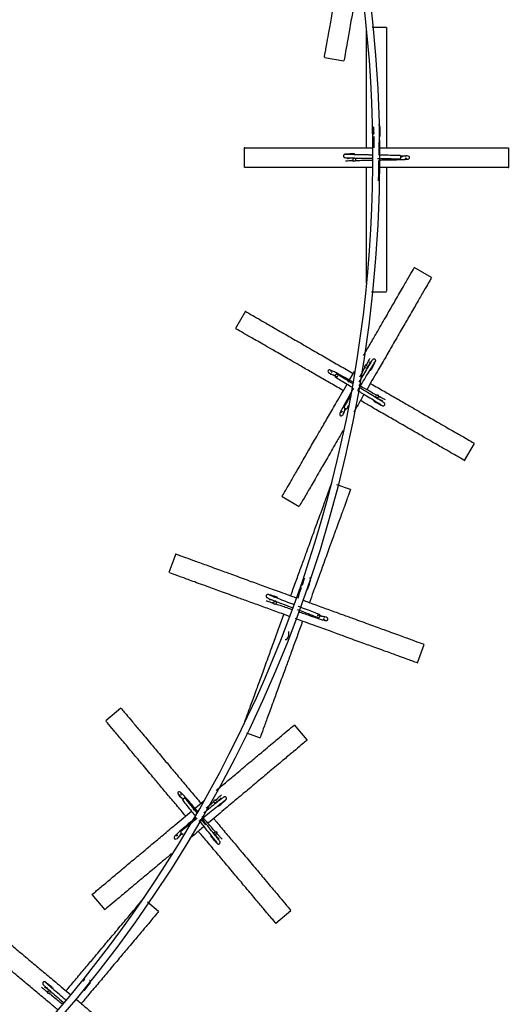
# Model space of a CAD drawing. Header units: millimetres. Extents: x 331 to 1634, y 417 to 1709.
# Tile 77 of 142: x 697 to 771, y 1362 to 1511. Entities that reach past the tile are written whole.
import ezdxf

# ---------------------------------------------------------------- set-up
doc = ezdxf.new("R2010")
doc.units = ezdxf.units.MM

msp = doc.modelspace()

# ---------------------------------------------------------------- linework, layer by layer
at = {"color": 7, "linetype": 'Continuous', "lineweight": 25}
for p, q in [((752.13, 1509.86), (749.98, 1509.86)), ((742.76, 1505.34), (745.71, 1504.82)), ((750.26, 1493.94), (750.12, 1493.61)), ((730.63, 1491.66), (730.63, 1488.66)), ((770.63, 1488.66), (770.63, 1491.66)), ((746.85, 1489.8), (747.17, 1489.65)), ((758.95, 1472.02), (756.35, 1473.52)), ((749.88, 1469.86), (752.13, 1469.86)), ((730.82, 1466.9), (729.32, 1464.3)), ((746.35, 1456.2), (747.28, 1457.81)), ((749.23, 1458.9), (748.94, 1458.69)), ((751.11, 1453.87), (750.9, 1454.16)), ((746.17, 1452.23), (746.47, 1452.72)), ((763.96, 1444.3), (765.46, 1446.9)), ((746.7, 1439.92), (744.65, 1440.66)), ((736.35, 1438.88), (738.95, 1437.38)), ((720.28, 1430.17), (719.25, 1427.35)), ((739.51, 1425.59), (739.26, 1425.34)), ((734.88, 1422.87), (735.14, 1422.62)), ((756.84, 1413.67), (757.86, 1416.49)), ((711.99, 1406.83), (709.69, 1404.9)), ((740.17, 1402.02), (738.25, 1404.32)), ((730.97, 1403.07), (733.02, 1402.33)), ((722.93, 1391.46), (724.5, 1392.78)), ((726.55, 1393.02), (726.21, 1392.92)), ((726.6, 1387.65), (726.5, 1388)), ((707.6, 1378.61), (709.53, 1376.31)), ((717.68, 1376.05), (716.02, 1377.44)), ((735.4, 1374.26), (737.7, 1376.19)), ((700.75, 1364.07), (700.9, 1363.75))]:
    msp.add_line(p, q, dxfattribs=at)
at = {"color": 1, "linetype": 'Continuous', "lineweight": 25}
msp.add_line((724.85, 1389.17), (724.14, 1390.01), dxfattribs=at)
at = {"color": 7, "linetype": 'Continuous', "lineweight": 25, "flags": 128}
for points in [[(747.09, 1489.86), (747.11, 1489.95), (747.15, 1490.04), (747.2, 1490.09), (747.27, 1490.11), (747.34, 1490.09), (747.4, 1490.04), (747.43, 1489.95), (747.44, 1489.86), (747.43, 1489.76), (747.39, 1489.68), (747.33, 1489.63), (747.27, 1489.61), (747.2, 1489.63), (747.14, 1489.68), (747.1, 1489.76), (747.09, 1489.86)], [(749.16, 1458.66), (749.24, 1458.6), (749.29, 1458.52), (749.31, 1458.45), (749.29, 1458.38), (749.24, 1458.33), (749.16, 1458.31), (749.07, 1458.31), (748.99, 1458.35), (748.91, 1458.41), (748.86, 1458.49), (748.84, 1458.56), (748.86, 1458.63), (748.91, 1458.68), (748.98, 1458.7), (749.07, 1458.7), (749.16, 1458.66)], [(750.87, 1453.94), (750.81, 1453.86), (750.73, 1453.81), (750.65, 1453.79), (750.59, 1453.81), (750.54, 1453.86), (750.51, 1453.94), (750.52, 1454.03), (750.56, 1454.11), (750.62, 1454.19), (750.69, 1454.24), (750.77, 1454.26), (750.84, 1454.24), (750.89, 1454.19), (750.91, 1454.12), (750.9, 1454.03), (750.87, 1453.94)], [(735.13, 1422.84), (735.18, 1422.93), (735.24, 1422.99), (735.32, 1423.02), (735.39, 1423.02), (735.44, 1422.98), (735.48, 1422.91), (735.48, 1422.82), (735.46, 1422.72), (735.42, 1422.64), (735.35, 1422.58), (735.28, 1422.54), (735.21, 1422.55), (735.15, 1422.59), (735.12, 1422.66), (735.11, 1422.75), (735.13, 1422.84)], [(726.41, 1392.82), (726.46, 1392.73), (726.48, 1392.65), (726.47, 1392.57), (726.43, 1392.51), (726.36, 1392.48), (726.29, 1392.49), (726.21, 1392.52), (726.13, 1392.59), (726.08, 1392.67), (726.06, 1392.76), (726.07, 1392.84), (726.11, 1392.9), (726.18, 1392.93), (726.25, 1392.92), (726.33, 1392.88), (726.41, 1392.82)], [(726.39, 1387.8), (726.31, 1387.75), (726.22, 1387.73), (726.14, 1387.74), (726.09, 1387.78), (726.06, 1387.84), (726.06, 1387.92), (726.1, 1388), (726.17, 1388.07), (726.25, 1388.12), (726.34, 1388.14), (726.41, 1388.13), (726.47, 1388.09), (726.5, 1388.03), (726.5, 1387.95), (726.46, 1387.87), (726.39, 1387.8)], [(700.97, 1363.96), (701.04, 1364.03), (701.13, 1364.06), (701.21, 1364.07), (701.27, 1364.04), (701.31, 1363.98), (701.32, 1363.9), (701.29, 1363.82), (701.24, 1363.73), (701.17, 1363.67), (701.09, 1363.63), (701.01, 1363.63), (700.94, 1363.66), (700.9, 1363.72), (700.9, 1363.79), (700.92, 1363.88), (700.97, 1363.96)]]:
    msp.add_lwpolyline(points, dxfattribs=at)
at = {"color": 7, "linetype": 'Continuous', "lineweight": 25}
msp.add_circle((551.08, 1490.27), 200, dxfattribs=at)
for centre, radius, start, end in [((551.08, 1490.27), 199, 296.5514, 53.3839), ((751.03, 1493.53), 0.174, 286.2605, 356.9827), ((747.25, 1490.56), 0.174, 16.2605, 86.9827), ((749.69, 1458.17), 0.174, 256.2605, 326.9827), ((750.38, 1453.41), 0.174, 166.2605, 236.9827), ((735.52, 1423.45), 0.174, 356.2605, 66.9827), ((740.09, 1424.95), 0.174, 266.2605, 336.9827), ((726.73, 1392.18), 0.174, 236.2605, 306.9827), ((725.75, 1387.47), 0.174, 146.2605, 216.9827), ((701.55, 1364.39), 0.174, 336.2605, 46.9827), ((706.35, 1364.25), 0.174, 246.2605, 316.9827)]:
    msp.add_arc(centre, radius, start, end, dxfattribs=at)
for points, knots in [([(742.77, 1505.41), (742.77, 1505.39), (742.74, 1505.21), (742.84, 1505.8), (743.02, 1506.83), (743.23, 1508.05), (743.54, 1509.77), (743.93, 1511.96), (744.36, 1514.4), (744.77, 1516.73), (745.19, 1519.15), (745.65, 1521.72), (745.98, 1523.63), (746.17, 1524.68)], [0, 0, 0, 0, 0.026191, 0.206838, 0.299923, 0.392985, 0.505233, 0.619786, 0.703004, 0.788186, 0.852414, 0.918323, 1, 1, 1, 1]), ([(748.05, 1518.08), (748.05, 1518.07), (747.92, 1517.36), (747.64, 1515.76), (747.22, 1513.4), (746.77, 1510.84), (746.36, 1508.51), (746, 1506.44), (745.75, 1505.05), (745.73, 1504.94), (745.72, 1504.89)], [0, 0, 0, 0, 0.00107, 0.072069, 0.177889, 0.286702, 0.44096, 0.599481, 0.812356, 1, 1, 1, 1]), ([(752.13, 1509.79), (752.13, 1509.81), (752.13, 1509.99), (752.13, 1509.4), (752.13, 1508.35), (752.13, 1507.11), (752.13, 1505.36), (752.13, 1503.14), (752.13, 1500.66), (752.13, 1498.29), (752.13, 1495.83), (752.13, 1493.69), (752.13, 1492.24), (752.13, 1491.66)], [0, 0, 0, 0, 0.027196, 0.214776, 0.311434, 0.408068, 0.524624, 0.643573, 0.729985, 0.818437, 0.885129, 0.953568, 1, 1, 1, 1]), ([(749.13, 1491.66), (749.13, 1491.8), (749.13, 1492.72), (749.13, 1494.34), (749.13, 1496.47), (749.13, 1498.77), (749.13, 1501.15), (749.13, 1503.75), (749.13, 1506.11), (749.13, 1508.21), (749.13, 1509.63), (749.13, 1509.74), (749.13, 1509.79)], [0, 0, 0, 0, 0.011611, 0.072685, 0.133011, 0.194632, 0.286475, 0.380916, 0.514799, 0.652383, 0.837141, 1, 1, 1, 1]), ([(751.14, 1494.91), (751.14, 1494.93), (751.13, 1494.98), (751.1, 1495.05), (751.06, 1495.1), (751, 1495.14), (750.96, 1495.15), (750.93, 1495.15)], [0, 0, 0, 0, 0.209034, 0.405354, 0.583855, 0.742919, 1, 1, 1, 1]), ([(750.15, 1494.86), (750.15, 1494.81), (750.16, 1494.72), (750.18, 1494.37), (750.19, 1493.98), (750.19, 1493.78)], [0, 0, 0, 0, 0.354693, 0.6775, 1, 1, 1, 1]), ([(751.02, 1490.54), (751.03, 1490.82), (751.04, 1491.59), (751.06, 1492.76), (751.08, 1493.9), (751.11, 1494.71), (751.13, 1494.83), (751.14, 1494.89)], [0, 0, 0, 0, 0.12233, 0.329473, 0.544846, 0.768382, 1, 1, 1, 1]), ([(751.2, 1493.52), (751.2, 1493.74), (751.19, 1494.16), (751.17, 1494.6), (751.15, 1494.88), (751.14, 1494.92), (751.14, 1494.93)], [0, 0, 0, 0, 0.251313, 0.502914, 0.754761, 1, 1, 1, 1]), ([(750.21, 1493.37), (750.21, 1493.07), (750.22, 1492.56), (750.23, 1491.93), (750.24, 1491.66)], [0, 0, 0, 0, 0.567772, 1, 1, 1, 1]), ([(730.7, 1491.66), (730.67, 1491.66), (730.54, 1491.66), (730.96, 1491.66), (731.8, 1491.66), (733.22, 1491.66), (735.13, 1491.66), (737.36, 1491.66), (739.83, 1491.66), (742.21, 1491.66), (744.66, 1491.66), (747.16, 1491.66), (748.97, 1491.66), (749.93, 1491.66)], [0, 0, 0, 0, 0.026416, 0.149677, 0.273285, 0.3964, 0.510841, 0.625135, 0.710112, 0.794968, 0.860621, 0.926208, 1, 1, 1, 1]), ([(745.88, 1490.67), (745.85, 1490.67), (745.8, 1490.67), (745.74, 1490.63), (745.69, 1490.59), (745.65, 1490.53), (745.63, 1490.46), (745.63, 1490.39), (745.65, 1490.31), (745.7, 1490.23), (745.78, 1490.18), (745.85, 1490.17), (745.88, 1490.17)], [0, 0, 0, 0, 0.0902693, 0.1750483, 0.2521321, 0.3208228, 0.434877, 0.5299917, 0.6342436, 0.7508183, 0.8752287, 1, 1, 1, 1]), ([(747.26, 1490.73), (747.05, 1490.73), (746.63, 1490.72), (746.19, 1490.7), (745.9, 1490.69), (745.87, 1490.67), (745.85, 1490.67)], [0, 0, 0, 0, 0.251313, 0.502914, 0.754761, 1, 1, 1, 1]), ([(749.96, 1490.56), (749.77, 1490.56), (749.1, 1490.57), (748.02, 1490.59), (746.89, 1490.62), (746.08, 1490.64), (745.96, 1490.66), (745.9, 1490.67)], [0, 0, 0, 0, 0.084672, 0.300702, 0.525317, 0.758444, 1, 1, 1, 1]), ([(754.15, 1490.48), (753.86, 1490.49), (753.25, 1490.5), (752.16, 1490.52), (751.38, 1490.53), (751.02, 1490.54)], [0, 0, 0, 0, 0.340296, 0.696954, 1, 1, 1, 1]), ([(751.04, 1491.66), (751.65, 1491.66), (753.03, 1491.66), (755.11, 1491.66), (757.24, 1491.66), (759.54, 1491.66), (761.91, 1491.66), (764.51, 1491.66), (766.88, 1491.66), (768.98, 1491.66), (770.39, 1491.66), (770.5, 1491.66), (770.56, 1491.66)], [0, 0, 0, 0, 0.046692, 0.105598, 0.163783, 0.223218, 0.3118, 0.402889, 0.53202, 0.664721, 0.842921, 1, 1, 1, 1]), ([(745.86, 1490.17), (745.89, 1490.16), (745.97, 1490.15), (746.49, 1490.13), (747.33, 1490.11), (748.49, 1490.08), (749.43, 1490.07), (749.94, 1490.06), (749.97, 1490.06)], [0, 0, 0, 0, 0.18017, 0.368919, 0.566191, 0.772032, 0.986389, 1, 1, 1, 1]), ([(745.92, 1489.68), (745.97, 1489.69), (746.07, 1489.7), (746.41, 1489.71), (746.81, 1489.72), (747, 1489.73)], [0, 0, 0, 0, 0.354693, 0.6775, 1, 1, 1, 1]), ([(747.28, 1490.11), (746.91, 1490.08), (746.46, 1490.05), (746.3, 1489.99), (746.27, 1489.98)], [0, 0, 0, 0, 0.816753, 1, 1, 1, 1]), ([(747.42, 1489.74), (747.71, 1489.74), (748.25, 1489.76), (749.13, 1489.77), (749.71, 1489.78), (749.98, 1489.79)], [0, 0, 0, 0, 0.39645, 0.713133, 1, 1, 1, 1]), ([(750.77, 1490.04), (750.97, 1490.04), (751.7, 1490.03), (752.94, 1490.01), (753.73, 1489.99), (754.14, 1489.98)], [0, 0, 0, 0, 0.1630301, 0.5739678, 1, 1, 1, 1]), ([(750.95, 1486.63), (750.95, 1486.93), (750.97, 1487.53), (750.99, 1488.64), (751, 1489.43), (751.01, 1489.8)], [0, 0, 0, 0, 0.336663, 0.689513, 1, 1, 1, 1]), ([(751.01, 1489.8), (751.31, 1489.81), (751.93, 1489.82), (753.14, 1489.84), (754.22, 1489.86), (755.03, 1489.9), (755.42, 1489.93), (755.58, 1490.03), (755.62, 1490.09), (755.63, 1490.16), (755.63, 1490.19), (755.62, 1490.25), (755.56, 1490.35), (755.14, 1490.52), (754.66, 1490.36), (754.34, 1490.24)], [0, 0, 0, 0, 0.090722, 0.18646, 0.384515, 0.493334, 0.60922, 0.689217, 0.70793, 0.712509, 0.715654, 0.720788, 0.762097, 0.836017, 1, 1, 1, 1]), ([(754.14, 1489.98), (754.16, 1489.98), (754.2, 1489.99), (754.25, 1490.03), (754.3, 1490.08), (754.32, 1490.15), (754.33, 1490.21), (754.33, 1490.23)], [0, 0, 0, 0, 0.21019, 0.409599, 0.590424, 0.819162, 1, 1, 1, 1]), ([(755.12, 1490.33), (755.12, 1490.34), (755.11, 1490.39), (754.89, 1490.37), (754.53, 1490.37), (754.38, 1490.37)], [0, 0, 0, 0, 0.108196, 0.620972, 1, 1, 1, 1]), ([(754.93, 1490.13), (754.99, 1490.11), (755.14, 1490.06), (755.22, 1489.97), (755.21, 1489.96), (755.21, 1489.96)], [0, 0, 0, 0, 0.322266, 0.840875, 1, 1, 1, 1]), ([(750.01, 1488.66), (749.46, 1488.66), (748.14, 1488.66), (746.12, 1488.66), (744.01, 1488.66), (741.7, 1488.66), (739.33, 1488.66), (736.72, 1488.66), (734.37, 1488.66), (732.25, 1488.66), (730.85, 1488.66), (730.75, 1488.66), (730.7, 1488.66)], [0, 0, 0, 0, 0.042478, 0.100881, 0.159978, 0.219118, 0.309354, 0.399734, 0.531236, 0.662949, 0.844588, 1, 1, 1, 1]), ([(749.13, 1471.18), (749.13, 1471.61), (749.13, 1472.45), (749.13, 1474.37), (749.13, 1476.6), (749.13, 1479.07), (749.13, 1481.45), (749.13, 1483.89), (749.13, 1486.23), (749.13, 1487.87), (749.13, 1488.66)], [0, 0, 0, 0, 0.167581, 0.328919, 0.490049, 0.609849, 0.729478, 0.822034, 0.914498, 1, 1, 1, 1]), ([(770.56, 1488.66), (770.58, 1488.66), (770.76, 1488.66), (770.16, 1488.66), (769.12, 1488.66), (767.88, 1488.66), (766.13, 1488.66), (763.91, 1488.66), (761.43, 1488.66), (759.06, 1488.66), (756.6, 1488.66), (754, 1488.66), (752.06, 1488.66), (750.99, 1488.66)], [0, 0, 0, 0, 0.026191, 0.206838, 0.299923, 0.392985, 0.505233, 0.619786, 0.703004, 0.788186, 0.852414, 0.918323, 1, 1, 1, 1]), ([(752.13, 1488.66), (752.13, 1488.3), (752.13, 1487.19), (752.13, 1485.36), (752.13, 1483.24), (752.13, 1480.93), (752.13, 1478.56), (752.13, 1475.95), (752.13, 1473.6), (752.13, 1471.49), (752.13, 1470.09), (752.13, 1469.98), (752.13, 1469.93)], [0, 0, 0, 0, 0.027915, 0.087206, 0.147202, 0.207241, 0.29885, 0.390605, 0.524107, 0.657823, 0.842224, 1, 1, 1, 1]), ([(748.68, 1460.22), (749, 1460.79), (749.69, 1461.98), (750.82, 1463.93), (752, 1465.98), (753.31, 1468.24), (754.48, 1470.28), (755.54, 1472.11), (756.24, 1473.32), (756.3, 1473.41), (756.32, 1473.46)], [0, 0, 0, 0, 0.060866, 0.126984, 0.227867, 0.328911, 0.475928, 0.623181, 0.826252, 1, 1, 1, 1]), ([(758.92, 1471.96), (758.93, 1471.98), (758.99, 1472.09), (758.79, 1471.73), (758.37, 1471), (757.66, 1469.77), (756.7, 1468.11), (755.58, 1466.18), (754.35, 1464.04), (753.16, 1461.98), (751.94, 1459.86), (750.64, 1457.61), (749.68, 1455.95), (749.15, 1455.03)], [0, 0, 0, 0, 0.026209, 0.148504, 0.271142, 0.393292, 0.506836, 0.620235, 0.704546, 0.788736, 0.853874, 0.918947, 1, 1, 1, 1]), ([(730.88, 1466.86), (730.86, 1466.87), (730.75, 1466.94), (731.11, 1466.73), (731.84, 1466.31), (733.07, 1465.6), (734.73, 1464.64), (736.66, 1463.53), (738.8, 1462.29), (740.86, 1461.1), (742.98, 1459.88), (745, 1458.71), (746.42, 1457.89), (747.1, 1457.5)], [0, 0, 0, 0, 0.026768, 0.15167, 0.276924, 0.401679, 0.517644, 0.633461, 0.71957, 0.805556, 0.872083, 0.938543, 1, 1, 1, 1]), ([(745.6, 1454.9), (745.3, 1455.08), (744.33, 1455.63), (742.74, 1456.55), (740.91, 1457.61), (738.91, 1458.76), (736.86, 1459.95), (734.6, 1461.25), (732.56, 1462.43), (730.73, 1463.48), (729.52, 1464.18), (729.43, 1464.24), (729.38, 1464.26)], [0, 0, 0, 0, 0.027915, 0.087206, 0.147202, 0.207241, 0.29885, 0.390605, 0.524107, 0.657823, 0.842224, 1, 1, 1, 1]), ([(747.79, 1454.91), (747.83, 1454.98), (748.1, 1455.44), (748.64, 1456.34), (749.33, 1457.48), (749.92, 1458.45), (750.35, 1459.15), (750.42, 1459.24), (750.46, 1459.28)], [0, 0, 0, 0, 0.03211, 0.210948, 0.397176, 0.590803, 0.791768, 1, 1, 1, 1]), ([(750.05, 1459.57), (750.03, 1459.54), (749.98, 1459.49), (749.7, 1459.04), (749.26, 1458.33), (748.67, 1457.36), (748.21, 1456.59), (747.98, 1456.21)], [0, 0, 0, 0, 0.185153, 0.379122, 0.581849, 0.793382, 1, 1, 1, 1]), ([(749.59, 1459.76), (749.57, 1459.71), (749.53, 1459.63), (749.37, 1459.32), (749.18, 1458.97), (749.09, 1458.8)], [0, 0, 0, 0, 0.354693, 0.6775, 1, 1, 1, 1]), ([(749.29, 1458.37), (749.45, 1458.71), (749.65, 1459.11), (749.67, 1459.27), (749.68, 1459.3)], [0, 0, 0, 0, 0.816753, 1, 1, 1, 1]), ([(749.83, 1458.07), (749.94, 1458.26), (750.14, 1458.63), (750.34, 1459.02), (750.47, 1459.27), (750.48, 1459.31), (750.48, 1459.32)], [0, 0, 0, 0, 0.251313, 0.502914, 0.754761, 1, 1, 1, 1]), ([(750.47, 1459.3), (750.48, 1459.32), (750.51, 1459.37), (750.51, 1459.44), (750.5, 1459.51), (750.47, 1459.57), (750.42, 1459.63), (750.35, 1459.66), (750.27, 1459.68), (750.18, 1459.67), (750.09, 1459.63), (750.05, 1459.58), (750.03, 1459.55)], [0, 0, 0, 0, 0.0902693, 0.1750483, 0.2521321, 0.3208228, 0.434877, 0.5299917, 0.6342436, 0.7508183, 0.8752287, 1, 1, 1, 1]), ([(747.22, 1456.1), (747.05, 1456.2), (746.6, 1456.45), (745.63, 1456.98), (744.7, 1457.5), (743.97, 1457.88), (743.62, 1458.04), (743.43, 1458.04), (743.36, 1458), (743.32, 1457.94), (743.31, 1457.92), (743.29, 1457.87), (743.29, 1457.74), (743.57, 1457.37), (744.09, 1457.28), (744.45, 1457.22)], [0, 0, 0, 0, 0.059204, 0.15739, 0.360508, 0.472109, 0.590957, 0.673, 0.692191, 0.696887, 0.700113, 0.705378, 0.747743, 0.823554, 1, 1, 1, 1]), ([(743.94, 1457.62), (743.9, 1457.67), (743.8, 1457.79), (743.77, 1457.9), (743.78, 1457.91), (743.78, 1457.91)], [0, 0, 0, 0, 0.322266, 0.840875, 1, 1, 1, 1]), ([(748.89, 1458.43), (748.75, 1458.18), (748.5, 1457.72), (748.2, 1457.18), (748.07, 1456.94)], [0, 0, 0, 0, 0.567772, 1, 1, 1, 1]), ([(743.67, 1457.54), (743.67, 1457.54), (743.65, 1457.49), (743.9, 1457.37), (744.25, 1457.17), (744.56, 1457), (744.64, 1456.95)], [0, 0, 0, 0, 0.0845692, 0.4853707, 0.8661065, 1, 1, 1, 1]), ([(744.41, 1457.24), (744.4, 1457.22), (744.38, 1457.17), (744.36, 1457.09), (744.37, 1457.02), (744.4, 1456.97), (744.44, 1456.92), (744.5, 1456.91), (744.56, 1456.91), (744.63, 1456.94), (744.69, 1456.99), (744.73, 1457.05), (744.76, 1457.09), (744.76, 1457.12), (744.76, 1457.12)], [0, 0, 0, 0, 0.082845, 0.187634, 0.270474, 0.361827, 0.458119, 0.554411, 0.645764, 0.728603, 0.833392, 0.916238, 0.999083, 1, 1, 1, 1]), ([(744.7, 1457.36), (744.68, 1457.37), (744.64, 1457.38), (744.58, 1457.38), (744.51, 1457.35), (744.45, 1457.3), (744.42, 1457.26), (744.41, 1457.24)], [0, 0, 0, 0, 0.21019, 0.409599, 0.590424, 0.819162, 1, 1, 1, 1]), ([(744.44, 1456.93), (744.69, 1456.78), (745.21, 1456.46), (746.09, 1455.93), (746.7, 1455.57), (746.94, 1455.42)], [0, 0, 0, 0, 0.36205, 0.741507, 1, 1, 1, 1]), ([(747.02, 1455.96), (746.59, 1456.21), (745.71, 1456.74), (745.05, 1457.15), (744.7, 1457.36)], [0, 0, 0, 0, 0.482805, 1, 1, 1, 1]), ([(736.39, 1438.94), (736.38, 1438.92), (736.29, 1438.76), (736.59, 1439.28), (737.11, 1440.18), (737.73, 1441.25), (738.6, 1442.77), (739.71, 1444.7), (740.95, 1446.84), (742.14, 1448.89), (743.37, 1451.02), (744.67, 1453.28), (745.64, 1454.95), (746.17, 1455.88)], [0, 0, 0, 0, 0.026191, 0.206838, 0.299923, 0.392985, 0.505233, 0.619786, 0.703004, 0.788186, 0.852414, 0.918323, 1, 1, 1, 1]), ([(747.15, 1455.29), (747.01, 1455.03), (746.71, 1454.48), (746.12, 1453.42), (745.6, 1452.49), (745.22, 1451.76), (745.06, 1451.41), (745.06, 1451.23), (745.1, 1451.15), (745.16, 1451.11), (745.18, 1451.1), (745.23, 1451.08), (745.36, 1451.08), (745.73, 1451.37), (745.82, 1451.88), (745.88, 1452.24)], [0, 0, 0, 0, 0.089997, 0.184969, 0.381439, 0.489387, 0.604346, 0.683703, 0.702266, 0.706808, 0.709929, 0.715021, 0.756, 0.829329, 1, 1, 1, 1]), ([(747.79, 1454.91), (748.03, 1454.77), (748.69, 1454.37), (749.69, 1453.77), (750.66, 1453.18), (751.35, 1452.75), (751.45, 1452.68), (751.49, 1452.64)], [0, 0, 0, 0, 0.1223299, 0.3294726, 0.5448458, 0.768382, 1, 1, 1, 1]), ([(750.64, 1454.21), (750.38, 1454.35), (749.92, 1454.6), (749, 1455.11), (748.34, 1455.48), (747.95, 1455.7)], [0, 0, 0, 0, 0.335628, 0.603727, 1, 1, 1, 1]), ([(751.78, 1453.05), (751.75, 1453.07), (751.69, 1453.12), (751.25, 1453.4), (750.53, 1453.84), (749.54, 1454.44), (748.66, 1454.97), (748.15, 1455.28), (748.04, 1455.34)], [0, 0, 0, 0, 0.1733961, 0.3550481, 0.5449023, 0.7430041, 0.9493018, 1, 1, 1, 1]), ([(749.7, 1456), (749.83, 1455.92), (750.62, 1455.46), (752.03, 1454.65), (753.87, 1453.59), (755.86, 1452.44), (757.92, 1451.25), (760.17, 1449.95), (762.22, 1448.77), (764.04, 1447.72), (765.26, 1447.01), (765.36, 1446.96), (765.4, 1446.93)], [0, 0, 0, 0, 0.011611, 0.072685, 0.133011, 0.194632, 0.286475, 0.380916, 0.514799, 0.652383, 0.837141, 1, 1, 1, 1]), ([(746.78, 1454.22), (746.65, 1454), (746.25, 1453.33), (745.95, 1452.83), (745.74, 1452.49)], [0, 0, 0, 0, 0.324729, 1, 1, 1, 1]), ([(748.75, 1454.34), (748.44, 1453.81), (747.91, 1452.89), (747.41, 1452.02), (747.19, 1451.65)], [0, 0, 0, 0, 0.5809263, 1, 1, 1, 1]), ([(763.9, 1444.33), (763.92, 1444.32), (764.08, 1444.23), (763.56, 1444.53), (762.66, 1445.05), (761.59, 1445.67), (760.07, 1446.55), (758.14, 1447.66), (756, 1448.9), (753.95, 1450.08), (751.82, 1451.31), (749.96, 1452.38), (748.71, 1453.1), (748.2, 1453.4)], [0, 0, 0, 0, 0.027196, 0.214776, 0.311434, 0.408068, 0.524624, 0.643573, 0.729985, 0.818437, 0.885129, 0.953568, 1, 1, 1, 1]), ([(750.28, 1453.27), (750.47, 1453.16), (750.84, 1452.96), (751.23, 1452.76), (751.48, 1452.63), (751.52, 1452.62), (751.53, 1452.62)], [0, 0, 0, 0, 0.251313, 0.502914, 0.754761, 1, 1, 1, 1]), ([(750.58, 1453.81), (750.91, 1453.65), (751.32, 1453.45), (751.48, 1453.43), (751.51, 1453.42)], [0, 0, 0, 0, 0.816753, 1, 1, 1, 1]), ([(751.97, 1453.51), (751.92, 1453.53), (751.83, 1453.57), (751.53, 1453.73), (751.18, 1453.92), (751.01, 1454.01)], [0, 0, 0, 0, 0.354693, 0.6775, 1, 1, 1, 1]), ([(745.48, 1451.73), (745.43, 1451.69), (745.31, 1451.59), (745.2, 1451.56), (745.19, 1451.57), (745.19, 1451.58)], [0, 0, 0, 0, 0.322266, 0.840875, 1, 1, 1, 1]), ([(745.56, 1451.46), (745.56, 1451.46), (745.61, 1451.45), (745.72, 1451.68), (745.92, 1452.03), (746.02, 1452.2)], [0, 0, 0, 0, 0.097643, 0.560405, 1, 1, 1, 1]), ([(745.74, 1452.49), (745.73, 1452.47), (745.72, 1452.43), (745.72, 1452.37), (745.75, 1452.31), (745.8, 1452.25), (745.84, 1452.22), (745.86, 1452.2)], [0, 0, 0, 0, 0.2101898, 0.4095991, 0.5904241, 0.819162, 1, 1, 1, 1]), ([(745.86, 1452.2), (745.88, 1452.19), (745.93, 1452.17), (746.01, 1452.16), (746.08, 1452.16), (746.13, 1452.19), (746.16, 1452.22), (746.17, 1452.23)], [0, 0, 0, 0, 0.183227, 0.414987, 0.5982, 0.800244, 1, 1, 1, 1]), ([(751.51, 1452.63), (751.53, 1452.62), (751.58, 1452.59), (751.65, 1452.59), (751.71, 1452.6), (751.78, 1452.63), (751.83, 1452.68), (751.87, 1452.75), (751.89, 1452.83), (751.88, 1452.92), (751.84, 1453.01), (751.78, 1453.05), (751.76, 1453.07)], [0, 0, 0, 0, 0.090269, 0.175048, 0.252132, 0.320823, 0.434877, 0.529992, 0.634244, 0.750818, 0.875229, 1, 1, 1, 1]), ([(745.57, 1448.84), (745.27, 1448.31), (744.46, 1446.92), (743.31, 1444.93), (742.01, 1442.67), (740.83, 1440.62), (739.77, 1438.8), (739.07, 1437.58), (739.01, 1437.48), (738.99, 1437.44)], [0, 0, 0, 0, 0.064576, 0.17125, 0.280942, 0.436445, 0.596247, 0.810841, 1, 1, 1, 1]), ([(737.66, 1423.84), (737.71, 1423.98), (738.02, 1424.84), (738.58, 1426.36), (739.3, 1428.36), (740.09, 1430.52), (740.9, 1432.75), (741.79, 1435.2), (742.6, 1437.42), (743.32, 1439.4), (743.8, 1440.72), (743.84, 1440.83), (743.86, 1440.88)], [0, 0, 0, 0, 0.011611, 0.072685, 0.133011, 0.194632, 0.286475, 0.380916, 0.514799, 0.652383, 0.837141, 1, 1, 1, 1]), ([(746.68, 1439.85), (746.69, 1439.87), (746.75, 1440.04), (746.54, 1439.48), (746.19, 1438.5), (745.76, 1437.34), (745.16, 1435.69), (744.4, 1433.6), (743.56, 1431.27), (742.75, 1429.05), (741.91, 1426.74), (741.17, 1424.72), (740.68, 1423.36), (740.48, 1422.81)], [0, 0, 0, 0, 0.027196, 0.214776, 0.311434, 0.408068, 0.524624, 0.643573, 0.729985, 0.818437, 0.885129, 0.953568, 1, 1, 1, 1]), ([(720.34, 1430.14), (720.32, 1430.15), (720.2, 1430.2), (720.59, 1430.05), (721.37, 1429.77), (722.71, 1429.28), (724.51, 1428.63), (726.61, 1427.86), (728.93, 1427.02), (731.16, 1426.2), (733.46, 1425.37), (735.83, 1424.5), (737.56, 1423.88), (738.48, 1423.54)], [0, 0, 0, 0, 0.026371, 0.149418, 0.272812, 0.395715, 0.509958, 0.624055, 0.708886, 0.793594, 0.859134, 0.924607, 1, 1, 1, 1]), ([(737.49, 1420.71), (736.96, 1420.9), (735.72, 1421.35), (733.81, 1422.05), (731.83, 1422.77), (729.65, 1423.56), (727.43, 1424.37), (724.97, 1425.26), (722.76, 1426.07), (720.78, 1426.79), (719.46, 1427.27), (719.36, 1427.31), (719.31, 1427.32)], [0, 0, 0, 0, 0.043192, 0.101552, 0.160604, 0.219701, 0.309869, 0.400182, 0.531586, 0.6632, 0.844704, 1, 1, 1, 1]), ([(739.72, 1426.5), (739.7, 1426.45), (739.68, 1426.36), (739.58, 1426.03), (739.45, 1425.66), (739.39, 1425.47)], [0, 0, 0, 0, 0.3546935, 0.6774998, 1, 1, 1, 1]), ([(740.66, 1426.2), (740.67, 1426.23), (740.68, 1426.28), (740.67, 1426.35), (740.65, 1426.41), (740.61, 1426.47), (740.55, 1426.51), (740.51, 1426.52), (740.49, 1426.53)], [0, 0, 0, 0, 0.175201, 0.339746, 0.489356, 0.622675, 0.84404, 1, 1, 1, 1]), ([(739.26, 1425.08), (739.16, 1424.8), (739, 1424.31), (738.79, 1423.72), (738.7, 1423.46)], [0, 0, 0, 0, 0.567772, 1, 1, 1, 1]), ([(740.25, 1424.88), (740.31, 1425.08), (740.45, 1425.48), (740.58, 1425.9), (740.67, 1426.18), (740.67, 1426.21), (740.67, 1426.23)], [0, 0, 0, 0, 0.2513127, 0.5029138, 0.7547613, 1, 1, 1, 1]), ([(734.27, 1424.02), (734.25, 1424.03), (734.2, 1424.04), (734.13, 1424.03), (734.06, 1424.01), (734.01, 1423.97), (733.96, 1423.91), (733.93, 1423.84), (733.93, 1423.76), (733.95, 1423.67), (734.01, 1423.59), (734.07, 1423.56), (734.1, 1423.55)], [0, 0, 0, 0, 0.090269, 0.175048, 0.252132, 0.320823, 0.434877, 0.529992, 0.634244, 0.750818, 0.875229, 1, 1, 1, 1]), ([(734.08, 1423.56), (734.11, 1423.54), (734.17, 1423.5), (734.66, 1423.3), (735.44, 1422.99), (736.52, 1422.58), (737.43, 1422.23), (737.93, 1422.03), (737.99, 1422.01)], [0, 0, 0, 0, 0.177836, 0.36414, 0.558855, 0.76203, 0.97361, 1, 1, 1, 1]), ([(735.59, 1423.61), (735.39, 1423.68), (734.99, 1423.81), (734.57, 1423.95), (734.3, 1424.03), (734.26, 1424.03), (734.25, 1424.03)], [0, 0, 0, 0, 0.251313, 0.502914, 0.754761, 1, 1, 1, 1]), ([(738.14, 1422.49), (737.94, 1422.57), (737.29, 1422.82), (736.26, 1423.21), (735.2, 1423.63), (734.45, 1423.93), (734.34, 1423.98), (734.29, 1424.01)], [0, 0, 0, 0, 0.095818, 0.309218, 0.531097, 0.761385, 1, 1, 1, 1]), ([(733.97, 1423.08), (734.02, 1423.06), (734.11, 1423.04), (734.44, 1422.94), (734.82, 1422.81), (735, 1422.75)], [0, 0, 0, 0, 0.354693, 0.6775, 1, 1, 1, 1]), ([(735.39, 1423.02), (735.03, 1423.12), (734.6, 1423.25), (734.44, 1423.24), (734.41, 1423.24)], [0, 0, 0, 0, 0.816753, 1, 1, 1, 1]), ([(735.4, 1422.62), (735.68, 1422.52), (736.18, 1422.35), (737.04, 1422.06), (737.62, 1421.86), (737.91, 1421.76)], [0, 0, 0, 0, 0.384001, 0.690738, 1, 1, 1, 1]), ([(741.98, 1421.01), (741.7, 1421.12), (741.14, 1421.34), (740.05, 1421.76), (739.23, 1422.07), (738.82, 1422.23), (738.81, 1422.23)], [0, 0, 0, 0, 0.3165695, 0.6483598, 0.9952807, 1, 1, 1, 1]), ([(739.46, 1423.19), (740.03, 1422.98), (741.33, 1422.5), (743.28, 1421.79), (745.28, 1421.07), (747.44, 1420.28), (749.68, 1419.47), (752.12, 1418.58), (754.34, 1417.77), (756.32, 1417.05), (757.64, 1416.57), (757.75, 1416.53), (757.8, 1416.51)], [0, 0, 0, 0, 0.046692, 0.105598, 0.163783, 0.223218, 0.3118, 0.402889, 0.53202, 0.664721, 0.842921, 1, 1, 1, 1]), ([(730.73, 1404.81), (730.86, 1405.15), (731.12, 1405.87), (731.75, 1407.6), (732.51, 1409.68), (733.35, 1412.01), (734.17, 1414.24), (735, 1416.54), (735.8, 1418.74), (736.36, 1420.28), (736.63, 1421.02)], [0, 0, 0, 0, 0.144989, 0.310705, 0.476209, 0.599261, 0.722136, 0.817204, 0.912177, 1, 1, 1, 1]), ([(738.65, 1421.76), (738.84, 1421.69), (739.52, 1421.43), (740.68, 1420.98), (741.42, 1420.69), (741.79, 1420.55)], [0, 0, 0, 0, 0.16303, 0.573968, 1, 1, 1, 1]), ([(738.79, 1421.45), (739.08, 1421.35), (739.67, 1421.15), (740.81, 1420.76), (741.83, 1420.41), (742.61, 1420.16), (742.98, 1420.06), (743.16, 1420.1), (743.23, 1420.15), (743.26, 1420.21), (743.26, 1420.23), (743.28, 1420.29), (743.26, 1420.41), (742.91, 1420.73), (742.39, 1420.73), (742.02, 1420.73)], [0, 0, 0, 0, 0.089997, 0.184969, 0.381439, 0.489387, 0.604346, 0.683703, 0.702266, 0.706808, 0.709929, 0.715021, 0.756, 0.829329, 1, 1, 1, 1]), ([(742.06, 1420.72), (742.07, 1420.74), (742.08, 1420.79), (742.08, 1420.87), (742.06, 1420.93), (742.03, 1420.99), (741.98, 1421.02), (741.92, 1421.03), (741.85, 1421.01), (741.79, 1420.97), (741.74, 1420.91), (741.71, 1420.84), (741.69, 1420.8), (741.69, 1420.78), (741.69, 1420.77)], [0, 0, 0, 0, 0.082845, 0.187634, 0.270474, 0.361827, 0.458119, 0.554411, 0.645764, 0.728603, 0.833392, 0.916238, 0.999083, 1, 1, 1, 1]), ([(742.84, 1420.54), (742.84, 1420.55), (742.85, 1420.6), (742.58, 1420.68), (742.21, 1420.81), (741.87, 1420.93), (741.79, 1420.95)], [0, 0, 0, 0, 0.084569, 0.485371, 0.866107, 1, 1, 1, 1]), ([(741.8, 1420.55), (741.82, 1420.54), (741.86, 1420.53), (741.92, 1420.55), (741.98, 1420.59), (742.03, 1420.65), (742.05, 1420.7), (742.06, 1420.72)], [0, 0, 0, 0, 0.21019, 0.409599, 0.590424, 0.819162, 1, 1, 1, 1]), ([(739.45, 1419.99), (739.33, 1419.66), (738.95, 1418.61), (738.32, 1416.89), (737.6, 1414.9), (736.81, 1412.73), (736, 1410.51), (735.11, 1408.05), (734.3, 1405.84), (733.58, 1403.86), (733.1, 1402.54), (733.06, 1402.44), (733.05, 1402.39)], [0, 0, 0, 0, 0.027915, 0.087206, 0.147202, 0.207241, 0.29885, 0.390605, 0.524107, 0.657823, 0.842224, 1, 1, 1, 1]), ([(756.77, 1413.69), (756.79, 1413.68), (756.96, 1413.62), (756.4, 1413.83), (755.42, 1414.18), (754.26, 1414.61), (752.61, 1415.21), (750.52, 1415.97), (748.19, 1416.81), (745.97, 1417.62), (743.66, 1418.46), (741.21, 1419.35), (739.39, 1420.02), (738.38, 1420.38)], [0, 0, 0, 0, 0.026191, 0.206838, 0.299923, 0.392985, 0.505233, 0.619786, 0.703004, 0.788186, 0.852414, 0.918323, 1, 1, 1, 1]), ([(742.59, 1420.42), (742.64, 1420.38), (742.76, 1420.28), (742.81, 1420.17), (742.8, 1420.16), (742.8, 1420.16)], [0, 0, 0, 0, 0.3222662, 0.8408754, 1, 1, 1, 1]), ([(736.84, 1417.22), (736.84, 1417.22), (736.85, 1417.22), (736.87, 1417.21), (736.93, 1417.19), (737.05, 1417.22), (737.36, 1417.56), (737.37, 1418.09), (737.37, 1418.45)], [0, 0, 0, 0, 0.008801, 0.01935, 0.036566, 0.175103, 0.423008, 1, 1, 1, 1]), ([(712.04, 1406.78), (712.02, 1406.79), (711.94, 1406.89), (712.21, 1406.57), (712.74, 1405.93), (713.66, 1404.84), (714.89, 1403.38), (716.32, 1401.67), (717.91, 1399.78), (719.44, 1397.95), (721.01, 1396.08), (722.51, 1394.29), (723.57, 1393.03), (724.07, 1392.43)], [0, 0, 0, 0, 0.026768, 0.15167, 0.276924, 0.401679, 0.517644, 0.633461, 0.71957, 0.805556, 0.872083, 0.938543, 1, 1, 1, 1]), ([(721.78, 1390.5), (721.55, 1390.77), (720.83, 1391.63), (719.65, 1393.03), (718.29, 1394.65), (716.81, 1396.42), (715.29, 1398.23), (713.61, 1400.23), (712.1, 1402.04), (710.74, 1403.65), (709.84, 1404.73), (709.77, 1404.81), (709.74, 1404.85)], [0, 0, 0, 0, 0.027915, 0.087206, 0.147202, 0.207241, 0.29885, 0.390605, 0.524107, 0.657823, 0.842224, 1, 1, 1, 1]), ([(726.4, 1394.38), (726.93, 1394.83), (728.01, 1395.73), (729.76, 1397.2), (731.58, 1398.73), (733.58, 1400.4), (735.38, 1401.92), (737, 1403.27), (738.07, 1404.17), (738.16, 1404.24), (738.19, 1404.27)], [0, 0, 0, 0, 0.0639398, 0.1298414, 0.2303938, 0.3311071, 0.4776433, 0.6244147, 0.8268203, 1, 1, 1, 1]), ([(740.12, 1401.98), (740.14, 1401.99), (740.24, 1402.07), (739.92, 1401.81), (739.28, 1401.27), (738.19, 1400.35), (736.72, 1399.12), (735.01, 1397.69), (733.12, 1396.1), (731.3, 1394.57), (729.42, 1393), (727.43, 1391.33), (725.97, 1390.1), (725.15, 1389.41)], [0, 0, 0, 0, 0.0262092, 0.1485037, 0.2711424, 0.3932922, 0.5068363, 0.6202346, 0.7045459, 0.7887362, 0.8538743, 0.918947, 1, 1, 1, 1]), ([(723.7, 1391.08), (723.58, 1391.23), (723.24, 1391.61), (722.52, 1392.45), (721.81, 1393.26), (721.26, 1393.86), (720.98, 1394.13), (720.81, 1394.19), (720.73, 1394.18), (720.67, 1394.14), (720.66, 1394.13), (720.61, 1394.08), (720.57, 1393.97), (720.72, 1393.52), (721.17, 1393.26), (721.48, 1393.08)], [0, 0, 0, 0, 0.059204, 0.15739, 0.360508, 0.472109, 0.590957, 0.673, 0.692191, 0.696887, 0.700113, 0.705378, 0.747743, 0.823554, 1, 1, 1, 1]), ([(720.87, 1393.65), (720.86, 1393.64), (720.83, 1393.6), (721.01, 1393.42), (721.27, 1393.11), (721.4, 1392.96)], [0, 0, 0, 0, 0.097643, 0.560405, 1, 1, 1, 1]), ([(721.14, 1393.63), (721.12, 1393.69), (721.07, 1393.83), (721.08, 1393.95), (721.09, 1393.95), (721.1, 1393.95)], [0, 0, 0, 0, 0.322266, 0.840875, 1, 1, 1, 1]), ([(727.19, 1393.71), (727.15, 1393.67), (727.09, 1393.6), (726.83, 1393.37), (726.54, 1393.11), (726.39, 1392.97)], [0, 0, 0, 0, 0.354693, 0.6775, 1, 1, 1, 1]), ([(721.45, 1393.11), (721.44, 1393.09), (721.4, 1393.05), (721.36, 1392.99), (721.34, 1392.92), (721.35, 1392.86), (721.37, 1392.82), (721.38, 1392.81)], [0, 0, 0, 0, 0.183227, 0.414987, 0.5982, 0.800244, 1, 1, 1, 1]), ([(721.38, 1392.81), (721.56, 1392.58), (721.94, 1392.11), (722.59, 1391.3), (723.04, 1390.74), (723.23, 1390.51)], [0, 0, 0, 0, 0.359071, 0.735406, 1, 1, 1, 1]), ([(721.77, 1393.12), (721.75, 1393.14), (721.72, 1393.16), (721.66, 1393.18), (721.59, 1393.17), (721.52, 1393.15), (721.47, 1393.12), (721.45, 1393.11)], [0, 0, 0, 0, 0.21019, 0.409599, 0.590424, 0.819162, 1, 1, 1, 1]), ([(723.51, 1390.96), (723.51, 1390.97), (723.17, 1391.38), (722.52, 1392.18), (722.02, 1392.8), (721.77, 1393.12)], [0, 0, 0, 0, 0.006254, 0.494166, 1, 1, 1, 1]), ([(723.83, 1389.77), (723.9, 1389.82), (724.31, 1390.16), (725.12, 1390.82), (726.16, 1391.66), (727.05, 1392.37), (727.69, 1392.87), (727.79, 1392.93), (727.84, 1392.96)], [0, 0, 0, 0, 0.0321104, 0.2109482, 0.3971757, 0.5908027, 0.7917684, 1, 1, 1, 1]), ([(727.55, 1393.37), (727.52, 1393.35), (727.46, 1393.32), (727.04, 1393), (726.38, 1392.47), (725.51, 1391.77), (724.83, 1391.22), (724.51, 1390.96)], [0, 0, 0, 0, 0.1868, 0.382494, 0.587025, 0.80044, 1, 1, 1, 1]), ([(726.08, 1392.7), (725.86, 1392.51), (725.5, 1392.19), (725.07, 1391.82), (724.9, 1391.67)], [0, 0, 0, 0, 0.61803, 1, 1, 1, 1]), ([(726.43, 1392.51), (726.69, 1392.76), (727.02, 1393.08), (727.1, 1393.22), (727.11, 1393.25)], [0, 0, 0, 0, 0.8167535, 1, 1, 1, 1]), ([(726.84, 1392.04), (727, 1392.18), (727.31, 1392.46), (727.64, 1392.75), (727.85, 1392.95), (727.87, 1392.98), (727.87, 1392.99)], [0, 0, 0, 0, 0.251313, 0.502914, 0.754761, 1, 1, 1, 1]), ([(727.86, 1392.97), (727.88, 1392.99), (727.91, 1393.03), (727.94, 1393.09), (727.95, 1393.16), (727.94, 1393.23), (727.91, 1393.3), (727.87, 1393.35), (727.8, 1393.4), (727.71, 1393.42), (727.61, 1393.41), (727.56, 1393.38), (727.53, 1393.36)], [0, 0, 0, 0, 0.090269, 0.175048, 0.252132, 0.320823, 0.434877, 0.529992, 0.634244, 0.750818, 0.875229, 1, 1, 1, 1]), ([(707.66, 1378.65), (707.64, 1378.64), (707.5, 1378.52), (707.96, 1378.91), (708.76, 1379.58), (709.71, 1380.37), (711.05, 1381.5), (712.75, 1382.93), (714.65, 1384.52), (716.47, 1386.04), (718.35, 1387.62), (720.34, 1389.3), (721.83, 1390.54), (722.65, 1391.23)], [0, 0, 0, 0, 0.026191, 0.206838, 0.299923, 0.392985, 0.505233, 0.619786, 0.703004, 0.788186, 0.852414, 0.918323, 1, 1, 1, 1]), ([(723.37, 1390.34), (723.14, 1390.14), (722.67, 1389.73), (721.76, 1388.94), (720.95, 1388.24), (720.35, 1387.68), (720.07, 1387.41), (720.01, 1387.23), (720.02, 1387.15), (720.06, 1387.1), (720.08, 1387.08), (720.12, 1387.04), (720.24, 1386.99), (720.68, 1387.14), (720.95, 1387.59), (721.13, 1387.91)], [0, 0, 0, 0, 0.0899965, 0.1849687, 0.3814386, 0.4893874, 0.6043457, 0.683703, 0.7022661, 0.7068084, 0.7099286, 0.7150213, 0.7559997, 0.8293287, 1, 1, 1, 1]), ([(723.52, 1390.16), (723.42, 1390.08), (722.92, 1389.67), (722.02, 1388.94), (721.4, 1388.45), (721.08, 1388.19)], [0, 0, 0, 0, 0.105048, 0.544454, 1, 1, 1, 1]), ([(723.83, 1389.77), (724.01, 1389.55), (724.5, 1388.95), (725.23, 1388.04), (725.94, 1387.16), (726.44, 1386.52), (726.51, 1386.42), (726.54, 1386.37)], [0, 0, 0, 0, 0.12233, 0.329473, 0.544846, 0.768382, 1, 1, 1, 1]), ([(726.95, 1386.65), (726.93, 1386.68), (726.89, 1386.75), (726.57, 1387.17), (726.05, 1387.82), (725.32, 1388.73), (724.68, 1389.52), (724.3, 1389.99), (724.22, 1390.08)], [0, 0, 0, 0, 0.173396, 0.355048, 0.544902, 0.743004, 0.949302, 1, 1, 1, 1]), ([(726.47, 1387.9), (726.42, 1387.97), (726.21, 1388.2), (725.73, 1388.75), (725.05, 1389.53), (724.55, 1390.11), (724.25, 1390.45)], [0, 0, 0, 0, 0.114002, 0.418574, 0.6532, 1, 1, 1, 1]), ([(726, 1390.13), (726.1, 1390.02), (726.68, 1389.32), (727.73, 1388.07), (729.1, 1386.44), (730.57, 1384.68), (732.1, 1382.86), (733.77, 1380.87), (735.29, 1379.06), (736.64, 1377.45), (737.55, 1376.37), (737.62, 1376.28), (737.66, 1376.24)], [0, 0, 0, 0, 0.011611, 0.072685, 0.133011, 0.194632, 0.286475, 0.380916, 0.514799, 0.652383, 0.837141, 1, 1, 1, 1]), ([(720.56, 1387.29), (720.56, 1387.29), (720.6, 1387.25), (720.76, 1387.41), (721.03, 1387.64), (721.15, 1387.74)], [0, 0, 0, 0, 0.108196, 0.620972, 1, 1, 1, 1]), ([(721.08, 1388.19), (721.07, 1388.18), (721.04, 1388.15), (721.03, 1388.08), (721.03, 1388.01), (721.05, 1387.94), (721.08, 1387.9), (721.1, 1387.88)], [0, 0, 0, 0, 0.21019, 0.409599, 0.590424, 0.819162, 1, 1, 1, 1]), ([(721.1, 1387.88), (721.11, 1387.86), (721.15, 1387.82), (721.22, 1387.79), (721.28, 1387.77), (721.35, 1387.77), (721.38, 1387.79), (721.4, 1387.8)], [0, 0, 0, 0, 0.183227, 0.414987, 0.5982, 0.800244, 1, 1, 1, 1]), ([(724.54, 1388.9), (724.07, 1388.51), (723.32, 1387.88), (722.61, 1387.28), (722.35, 1387.06)], [0, 0, 0, 0, 0.631254, 1, 1, 1, 1]), ([(735.36, 1374.31), (735.37, 1374.3), (735.49, 1374.16), (735.11, 1374.61), (734.44, 1375.41), (733.64, 1376.36), (732.51, 1377.71), (731.08, 1379.41), (729.49, 1381.3), (727.97, 1383.12), (726.39, 1385), (725.01, 1386.64), (724.08, 1387.75), (723.7, 1388.2)], [0, 0, 0, 0, 0.027196, 0.214776, 0.311434, 0.408068, 0.524624, 0.643573, 0.729985, 0.818437, 0.885129, 0.953568, 1, 1, 1, 1]), ([(726.08, 1387.78), (726.34, 1387.51), (726.65, 1387.19), (726.8, 1387.11), (726.82, 1387.09)], [0, 0, 0, 0, 0.816753, 1, 1, 1, 1]), ([(727.28, 1387.02), (727.25, 1387.05), (727.18, 1387.12), (726.94, 1387.37), (726.68, 1387.67), (726.55, 1387.82)], [0, 0, 0, 0, 0.354693, 0.6775, 1, 1, 1, 1]), ([(720.58, 1387.57), (720.52, 1387.55), (720.37, 1387.49), (720.25, 1387.51), (720.25, 1387.52), (720.25, 1387.52)], [0, 0, 0, 0, 0.322266, 0.840875, 1, 1, 1, 1]), ([(725.61, 1387.37), (725.75, 1387.21), (726.03, 1386.89), (726.33, 1386.56), (726.52, 1386.36), (726.55, 1386.34), (726.57, 1386.33)], [0, 0, 0, 0, 0.251313, 0.502914, 0.754761, 1, 1, 1, 1]), ([(726.55, 1386.35), (726.57, 1386.33), (726.6, 1386.29), (726.67, 1386.26), (726.73, 1386.25), (726.8, 1386.26), (726.87, 1386.29), (726.93, 1386.34), (726.97, 1386.41), (727, 1386.49), (726.99, 1386.59), (726.95, 1386.65), (726.93, 1386.67)], [0, 0, 0, 0, 0.090269, 0.175048, 0.252132, 0.320823, 0.434877, 0.529992, 0.634244, 0.750818, 0.875229, 1, 1, 1, 1]), ([(719.61, 1384.76), (719.16, 1384.39), (717.95, 1383.37), (716.21, 1381.91), (714.21, 1380.24), (712.41, 1378.72), (710.79, 1377.37), (709.71, 1376.46), (709.63, 1376.39), (709.59, 1376.35)], [0, 0, 0, 0, 0.061601, 0.168614, 0.278655, 0.434653, 0.594963, 0.810239, 1, 1, 1, 1]), ([(703.69, 1364.03), (703.78, 1364.14), (704.37, 1364.84), (705.41, 1366.09), (706.78, 1367.72), (708.26, 1369.48), (709.79, 1371.3), (711.46, 1373.29), (712.98, 1375.11), (714.31, 1376.69), (715.06, 1377.59), (715.15, 1377.69), (715.16, 1377.7)], [0, 0, 0, 0, 0.013365, 0.083665, 0.153105, 0.224036, 0.329754, 0.438462, 0.592571, 0.75094, 0.96361, 1, 1, 1, 1]), ([(689.57, 1375.88), (689.55, 1375.89), (689.45, 1375.98), (689.77, 1375.71), (690.41, 1375.17), (691.5, 1374.26), (692.97, 1373.03), (694.68, 1371.59), (696.57, 1370), (698.39, 1368.48), (700.27, 1366.9), (702.21, 1365.27), (703.63, 1364.08), (704.4, 1363.44)], [0, 0, 0, 0, 0.026336, 0.149223, 0.272456, 0.395197, 0.509292, 0.623239, 0.707959, 0.792557, 0.858011, 0.923399, 1, 1, 1, 1]), ([(717.64, 1375.99), (717.65, 1376.01), (717.77, 1376.15), (717.39, 1375.69), (716.72, 1374.89), (715.92, 1373.94), (714.79, 1372.6), (713.37, 1370.9), (711.77, 1369), (710.25, 1367.19), (708.67, 1365.3), (707.29, 1363.66), (706.36, 1362.55), (705.99, 1362.1)], [0, 0, 0, 0, 0.027196, 0.214776, 0.311434, 0.408068, 0.524624, 0.643573, 0.729985, 0.818437, 0.885129, 0.953568, 1, 1, 1, 1]), ([(702.39, 1361.2), (701.99, 1361.54), (700.99, 1362.38), (699.46, 1363.66), (697.84, 1365.02), (696.07, 1366.51), (694.26, 1368.03), (692.25, 1369.71), (690.45, 1371.22), (688.84, 1372.58), (687.76, 1373.48), (687.68, 1373.55), (687.64, 1373.58)], [0, 0, 0, 0, 0.041167, 0.099651, 0.158828, 0.218049, 0.308409, 0.398913, 0.530595, 0.662488, 0.844375, 1, 1, 1, 1]), ([(700.57, 1365.36), (700.55, 1365.38), (700.5, 1365.41), (700.43, 1365.42), (700.37, 1365.42), (700.3, 1365.4), (700.24, 1365.36), (700.19, 1365.31), (700.16, 1365.23), (700.15, 1365.14), (700.18, 1365.05), (700.22, 1365), (700.24, 1364.97)], [0, 0, 0, 0, 0.090269, 0.175048, 0.252132, 0.320823, 0.434877, 0.529992, 0.634244, 0.750818, 0.875229, 1, 1, 1, 1]), ([(701.66, 1364.52), (701.5, 1364.65), (701.17, 1364.92), (700.82, 1365.19), (700.59, 1365.36), (700.56, 1365.37), (700.55, 1365.38)], [0, 0, 0, 0, 0.251313, 0.502914, 0.754761, 1, 1, 1, 1]), ([(703.66, 1362.62), (703.5, 1362.75), (702.98, 1363.2), (702.16, 1363.92), (701.3, 1364.67), (700.7, 1365.21), (700.62, 1365.3), (700.58, 1365.35)], [0, 0, 0, 0, 0.092168, 0.306429, 0.529204, 0.760422, 1, 1, 1, 1]), ([(706.53, 1365.83), (706.51, 1365.79), (706.47, 1365.73), (706.32, 1365.54), (706.26, 1365.46)], [0, 0, 0, 0, 0.587004, 1, 1, 1, 1]), ([(707.32, 1365.23), (707.33, 1365.25), (707.36, 1365.29), (707.38, 1365.36), (707.38, 1365.42), (707.36, 1365.49), (707.32, 1365.55), (707.28, 1365.59), (707.25, 1365.6), (707.25, 1365.6)], [0, 0, 0, 0, 0.166503, 0.322879, 0.465061, 0.591762, 0.802137, 0.977578, 1, 1, 1, 1]), ([(699.96, 1364.58), (700, 1364.55), (700.08, 1364.49), (700.36, 1364.28), (700.66, 1364.04), (700.82, 1363.92)], [0, 0, 0, 0, 0.354693, 0.6775, 1, 1, 1, 1]), ([(700.23, 1365), (700.25, 1364.97), (700.3, 1364.91), (700.69, 1364.55), (701.31, 1364), (702.19, 1363.23), (702.9, 1362.61), (703.3, 1362.27), (703.33, 1362.24)], [0, 0, 0, 0, 0.17947, 0.367484, 0.563988, 0.769029, 0.982552, 1, 1, 1, 1]), ([(701.27, 1364.03), (700.98, 1364.25), (700.61, 1364.52), (700.45, 1364.57), (700.42, 1364.58)], [0, 0, 0, 0, 0.816753, 1, 1, 1, 1]), ([(706.48, 1364.13), (706.61, 1364.29), (706.87, 1364.62), (707.14, 1364.97), (707.31, 1365.2), (707.33, 1365.23), (707.33, 1365.25)], [0, 0, 0, 0, 0.251313, 0.502914, 0.754761, 1, 1, 1, 1]), ([(701.14, 1363.66), (701.38, 1363.47), (701.79, 1363.14), (702.48, 1362.58), (702.93, 1362.22), (703.15, 1362.04)], [0, 0, 0, 0, 0.394935, 0.710407, 1, 1, 1, 1]), ([(705.15, 1362.8), (705.62, 1362.41), (706.68, 1361.52), (708.27, 1360.18), (709.9, 1358.82), (711.66, 1357.34), (713.48, 1355.81), (715.48, 1354.14), (717.29, 1352.62), (718.9, 1351.27), (719.98, 1350.36), (720.06, 1350.29), (720.1, 1350.26)], [0, 0, 0, 0, 0.046692, 0.105598, 0.163783, 0.223218, 0.3118, 0.402889, 0.53202, 0.664721, 0.842921, 1, 1, 1, 1])]:
    msp.add_open_spline(points, degree=3, knots=knots, dxfattribs=at)
at = {"color": 1, "linetype": 'Continuous', "lineweight": 25}
msp.add_open_spline([(754.33, 1490.23), (754.33, 1490.25), (754.33, 1490.31), (754.3, 1490.38), (754.26, 1490.43), (754.21, 1490.47), (754.17, 1490.48), (754.15, 1490.48)], degree=3, knots=[0, 0, 0, 0, 0.183227, 0.414987, 0.5982, 0.800244, 1, 1, 1, 1], dxfattribs=at)

doc.saveas('drawing.dxf')
